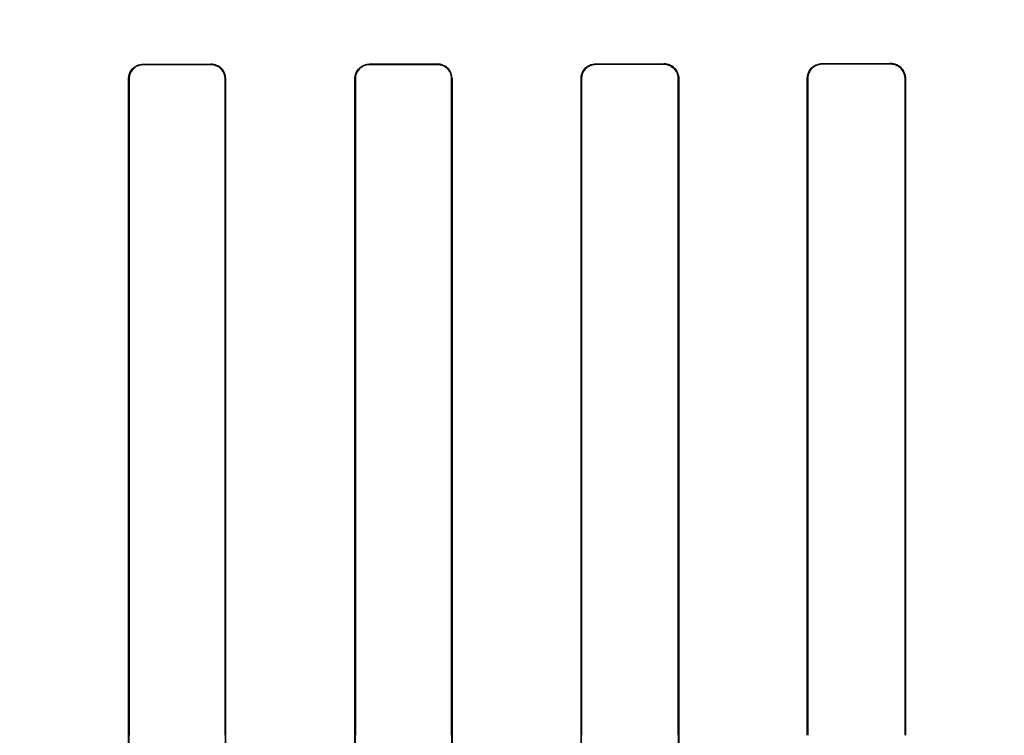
# Model space of a CAD drawing. Header units: millimetres. Extents: x 0 to 297, y 0 to 210.
# Tile 147 of 256: x 58.556 to 58.708, y 157.161 to 157.272. Entities that reach past the tile are written whole.
import ezdxf

# ---------------------------------------------------------------- set-up
doc = ezdxf.new("R2010")
doc.units = ezdxf.units.MM
doc.header["$LTSCALE"] = 16.335
doc.layers.get('0').update_dxf_attribs({"linetype": 'CONTINUOUS'})
for name, color, linetype in [('AXES_REF', 7, 'CONTINUOUS'), ('INTFCLR_1', 7, 'CONTINUOUS'), ('INTFCLR_72935', 7, 'CONTINUOUS')]:
    doc.layers.add(name, color=color, linetype=linetype)

msp = doc.modelspace()

# ---------------------------------------------------------------- linework, layer by layer
at = {"color": 7, "linetype": 'Continuous'}
for radius in [6.787079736, 6.7865, 6.743039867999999]:
    msp.add_circle((57.4637311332, 154.7114782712), radius, dxfattribs=at)
for radius, start, end in [(6.72, 278.2771290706, 261.7228709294), (6.874, 143.2753922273, 36.7246077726)]:
    msp.add_arc((57.4637311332, 154.7114782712), radius, start, end, dxfattribs=at)
at = {"layer": 'AXES_REF', "color": 9, "linetype": 'Continuous'}
for radius in [6.191158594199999, 4.150003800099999]:
    msp.add_circle((57.4637311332, 154.7114782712), radius, dxfattribs=at)
at = {"layer": 'INTFCLR_1', "color": 9, "linetype": 'Continuous'}
for p, q in [((58.57517683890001, 157.2652046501), (58.57517683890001, 157.2651307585)), ((58.58567683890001, 157.2651357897), (58.58567683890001, 157.2652099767)), ((58.6101768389, 157.2652266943), (58.6101768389, 157.2651515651)), ((58.6206768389, 157.2651600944), (58.6206768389, 157.2652357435)), ((58.64517683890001, 157.265261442), (58.64517683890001, 157.265184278)), ((58.65567683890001, 157.2651965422), (58.65567683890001, 157.2652744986)), ((58.6801768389, 157.2653100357), (58.6801768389, 157.2652298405)), ((58.6906768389, 157.2652462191), (58.6906768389, 157.2653275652)), ((58.5730153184, 157.2629683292), (58.5729415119, 157.2629683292)), ((58.58791976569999, 157.2629683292), (58.5878454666, 157.2629683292)), ((58.6079952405, 157.2629683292), (58.6079202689, 157.2629683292)), ((58.6229463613, 157.2629683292), (58.622870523, 157.2629683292)), ((58.6429633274, 157.2629683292), (58.642886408, 157.2629683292)), ((58.6579860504, 157.2629683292), (58.65790780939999, 157.2629683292)), ((58.6779186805, 157.2629683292), (58.6778388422, 157.2629683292)), ((58.6930402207, 157.2629683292), (58.6929584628, 157.2629683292))]:
    msp.add_line(p, q, dxfattribs=at)
at = {"layer": 'INTFCLR_1', "color": 6, "linetype": 'Continuous'}
for p, q in [((58.6206768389, 157.2652357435), (58.6101768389, 157.2652266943)), ((58.5729415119, 157.1614683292), (58.5729415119, 157.2629683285)), ((58.5730153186, 157.1614683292), (58.5730153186, 157.262968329)), ((58.5878454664, 157.262968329), (58.5878454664, 157.1614683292)), ((58.5879197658, 157.2629683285), (58.5879197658, 157.1614683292)), ((58.6079202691, 157.1614683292), (58.6079202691, 157.2629683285)), ((58.6079952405, 157.1614683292), (58.6079952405, 157.262968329)), ((58.622870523, 157.262968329), (58.622870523, 157.1614683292)), ((58.6229463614, 157.2629683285), (58.6229463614, 157.1614683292)), ((58.6428864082, 157.1614683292), (58.6428864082, 157.2629683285)), ((58.6429633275, 157.1614683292), (58.6429633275, 157.262968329)), ((58.65790780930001, 157.262968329), (58.65790780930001, 157.1614683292)), ((58.6579860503, 157.2629683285), (58.6579860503, 157.1614683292)), ((58.6778388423, 157.1614683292), (58.6778388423, 157.2629683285)), ((58.6779186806, 157.1614683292), (58.6779186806, 157.262968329)), ((58.69295846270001, 157.262968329), (58.69295846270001, 157.1614683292)), ((58.6930402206, 157.2629683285), (58.6930402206, 157.1614683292)), ((58.5729327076, 157.1429135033), (58.5729415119, 157.1614683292)), ((58.5730086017, 157.1429135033), (58.5730153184, 157.1614683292)), ((58.5878454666, 157.1614683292), (58.5878522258, 157.1429135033)), ((58.58791976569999, 157.1614683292), (58.5879286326, 157.1429135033)), ((58.6079113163, 157.1429135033), (58.6079202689, 157.1614683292)), ((58.6079884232, 157.1429135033), (58.6079952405, 157.1614683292)), ((58.622870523, 157.1614683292), (58.6228774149, 157.1429135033)), ((58.6229463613, 157.1614683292), (58.6229554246, 157.1429135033)), ((58.6428772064, 157.1429135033), (58.642886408, 157.1614683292)), ((58.6429563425, 157.1429135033), (58.6429633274, 157.1614683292)), ((58.65790780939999, 157.1614683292), (58.6579149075, 157.1429135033)), ((58.6579860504, 157.1614683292), (58.6579954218, 157.1429135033))]:
    msp.add_line(p, q, dxfattribs=at)
for centre, major_axis, ratio, start_param, end_param in [((58.5279268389, 157.2664683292), (0.3650864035, 0), 0.0034906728, -1.4410108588, -1.4119473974), ((58.5279268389, 157.2664683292), (0.3860864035, 0), 0.0034906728, -1.4481068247, -1.4206549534), ((58.5279268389, 157.2664683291), (0.3860864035, 0), 0.0034906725, -1.3561158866, -1.328192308), ((58.5279268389, 157.2664683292), (0.3650864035, 0), 0.0034906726, -1.2438455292, -1.2133136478), ((58.5279268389, 157.2664683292), (0.3860864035, 0), 0.0034906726, -1.2622347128, -1.2335556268), ((58.5279268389, 157.2664683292), (0.3650864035, 0), 0.0034906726, -1.140627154, -1.1087454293), ((58.5279268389, 157.2664683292), (0.3860864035, 0), 0.0034906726, -1.165444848, -1.1356558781)]:
    msp.add_ellipse(centre, major_axis=major_axis, ratio=ratio, start_param=start_param, end_param=end_param, dxfattribs=at)
for points, knots in [([(58.5729415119, 157.2629683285), (58.5729415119, 157.2635381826), (58.5734177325, 157.2647264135), (58.57460592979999, 157.2652043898), (58.5751768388, 157.2652046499)], [0, 0, 0, 0, 0.4995376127, 1, 1, 1, 1]), ([(58.5730153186, 157.262968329), (58.5730153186, 157.2634706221), (58.5734201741, 157.2646106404), (58.5745767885, 157.2651305), (58.5751768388, 157.2651307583)], [0, 0, 0, 0, 0.4556593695, 1, 1, 1, 1]), ([(58.5879197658, 157.2629683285), (58.5879197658, 157.2634869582), (58.587502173, 157.264669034), (58.5863015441, 157.2652103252), (58.5856768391, 157.2652099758)], [0, 0, 0, 0, 0.4536114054, 1, 1, 1, 1]), ([(58.5856768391, 157.2651357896), (58.5862332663, 157.2651360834), (58.5873865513, 157.2646700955), (58.5878454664, 157.2635181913), (58.5878454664, 157.262968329)], [0, 0, 0, 0, 0.502967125, 1, 1, 1, 1]), ([(58.6079202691, 157.2629683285), (58.6079202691, 157.2635402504), (58.6084010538, 157.2647518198), (58.6096176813, 157.2652300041), (58.6102074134, 157.2652304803)], [0, 0, 0, 0, 0.4923340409, 1, 1, 1, 1]), ([(58.6079952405, 157.262968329), (58.6079952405, 157.2634694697), (58.60839731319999, 157.2646190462), (58.6095654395, 157.2651511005), (58.6101768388, 157.2651515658)], [0, 0, 0, 0, 0.4504473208, 1, 1, 1, 1]), ([(58.6206768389, 157.2651600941), (58.6212432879, 157.2651605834), (58.6224105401, 157.2646852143), (58.622870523, 157.2635207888), (58.622870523, 157.262968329)], [0, 0, 0, 0, 0.5062513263, 1, 1, 1, 1]), ([(58.6229463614, 157.2629683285), (58.6229463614, 157.2634875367), (58.62253314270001, 157.2646700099), (58.6213348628, 157.265232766), (58.6207072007, 157.2652321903)], [0, 0, 0, 0, 0.4527173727, 1, 1, 1, 1]), ([(58.6428864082, 157.2629683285), (58.6428864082, 157.2634813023), (58.6432942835, 157.2646855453), (58.6445221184, 157.2652606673), (58.64517683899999, 157.2652614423)], [0, 0, 0, 0, 0.4393046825, 1, 1, 1, 1]), ([(58.6429633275, 157.262968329), (58.6429633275, 157.2634715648), (58.643365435, 157.2646370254), (58.644551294, 157.2651835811), (58.64517683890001, 157.2651842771)], [0, 0, 0, 0, 0.4458223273, 1, 1, 1, 1]), ([(58.6556768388, 157.2652744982), (58.65621731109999, 157.2652752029), (58.6574358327, 157.2648392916), (58.6579860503, 157.2636048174), (58.6579860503, 157.2629683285)], [0, 0, 0, 0, 0.4592101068, 1, 1, 1, 1]), ([(58.65567683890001, 157.2651965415), (58.65625850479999, 157.2651972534), (58.6574465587, 157.2647074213), (58.65790780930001, 157.2635243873), (58.65790780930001, 157.262968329)], [0, 0, 0, 0, 0.5112540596, 1, 1, 1, 1]), ([(58.6778388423, 157.2629683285), (58.6778388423, 157.2634841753), (58.6782467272, 157.2647119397), (58.6795008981, 157.2653089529), (58.6801768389, 157.2653100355)], [0, 0, 0, 0, 0.4328341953, 1, 1, 1, 1]), ([(58.6779186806, 157.262968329), (58.6779186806, 157.2634685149), (58.6783147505, 157.2646547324), (58.6795258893, 157.2652288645), (58.6801768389, 157.2652298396)], [0, 0, 0, 0, 0.4345148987, 1, 1, 1, 1]), ([(58.690676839, 157.2653275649), (58.69123946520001, 157.2653285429), (58.6924884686, 157.2648721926), (58.6930402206, 157.2636103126), (58.6930402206, 157.2629683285)], [0, 0, 0, 0, 0.4670610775, 1, 1, 1, 1]), ([(58.690676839, 157.2652462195), (58.6911364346, 157.2652469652), (58.692324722, 157.2648962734), (58.69295846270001, 157.2636678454), (58.69295846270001, 157.262968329)], [0, 0, 0, 0, 0.3965069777, 1, 1, 1, 1])]:
    msp.add_open_spline(points, degree=3, knots=knots, dxfattribs=at)
at = {"layer": 'INTFCLR_72935', "color": 9, "linetype": 'Continuous'}
for p, q in [((58.57517683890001, 157.2651307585), (58.57517683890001, 157.2652046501)), ((58.58567683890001, 157.2652099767), (58.58567683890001, 157.2651357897)), ((58.6101768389, 157.2651515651), (58.6101768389, 157.2652266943)), ((58.6206768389, 157.2652357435), (58.6206768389, 157.2651600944)), ((58.64517683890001, 157.265184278), (58.64517683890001, 157.265261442)), ((58.65567683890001, 157.2652744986), (58.65567683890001, 157.2651965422)), ((58.6801768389, 157.2652298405), (58.6801768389, 157.2653100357)), ((58.6906768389, 157.2653275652), (58.6906768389, 157.2652462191)), ((58.5729415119, 157.2629683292), (58.5730153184, 157.2629683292)), ((58.5878454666, 157.2629683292), (58.58791976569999, 157.2629683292)), ((58.6079202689, 157.2629683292), (58.6079952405, 157.2629683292)), ((58.622870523, 157.2629683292), (58.6229463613, 157.2629683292)), ((58.642886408, 157.2629683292), (58.6429633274, 157.2629683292)), ((58.65790780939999, 157.2629683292), (58.6579860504, 157.2629683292)), ((58.6778388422, 157.2629683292), (58.6779186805, 157.2629683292)), ((58.6929584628, 157.2629683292), (58.6930402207, 157.2629683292))]:
    msp.add_line(p, q, dxfattribs=at)
at = {"layer": 'INTFCLR_72935', "color": 6, "linetype": 'Continuous'}
for p, q in [((58.572941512, 157.2629683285), (58.572941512, 157.1614683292)), ((58.5730153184, 157.262968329), (58.5730153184, 157.1614683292)), ((58.5878454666, 157.1614683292), (58.5878454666, 157.262968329)), ((58.58791976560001, 157.1614683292), (58.58791976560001, 157.2629683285)), ((58.6079202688, 157.2629683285), (58.6079202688, 157.1614683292)), ((58.6079952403, 157.262968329), (58.6079952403, 157.1614683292)), ((58.6228705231, 157.1614683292), (58.6228705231, 157.262968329)), ((58.6229463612, 157.1614683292), (58.6229463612, 157.2629683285)), ((58.6428864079, 157.2629683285), (58.6428864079, 157.1614683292)), ((58.6429633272, 157.262968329), (58.6429633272, 157.1614683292)), ((58.65790780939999, 157.1614683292), (58.65790780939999, 157.262968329)), ((58.6579860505, 157.1614683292), (58.6579860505, 157.2629683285)), ((58.6778388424, 157.2629683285), (58.6778388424, 157.1614683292)), ((58.6779186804, 157.262968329), (58.6779186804, 157.1614683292)), ((58.6929584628, 157.1614683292), (58.6929584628, 157.262968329)), ((58.6930402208, 157.1614683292), (58.6930402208, 157.2629683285))]:
    msp.add_line(p, q, dxfattribs=at)
for centre, major_axis, ratio, start_param, end_param in [((58.5279268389, 157.2664683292), (0.3650864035, 0), 0.0034906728, -1.4410108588, -1.4119473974), ((58.5279268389, 157.2664683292), (0.3860864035, 0), 0.0034906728, -1.4481068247, -1.4206549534), ((58.5279268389, 157.2664683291), (0.3650864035, 0), 0.0034906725, -1.3435565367, -1.313931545), ((58.5279268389, 157.2664683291), (0.3860864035, 0), 0.0034906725, -1.3561158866, -1.328192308), ((58.5279268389, 157.2664683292), (0.3650864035, 0), 0.0034906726, -1.2438455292, -1.2133136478), ((58.5279268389, 157.2664683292), (0.3860864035, 0), 0.0034906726, -1.2622347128, -1.2335556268), ((58.5279268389, 157.2664683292), (0.3650864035, 0), 0.0034906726, -1.140627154, -1.1087454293), ((58.5279268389, 157.2664683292), (0.3860864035, 0), 0.0034906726, -1.165444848, -1.1356558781)]:
    msp.add_ellipse(centre, major_axis=major_axis, ratio=ratio, start_param=start_param, end_param=end_param, dxfattribs=at)
for points, knots in [([(58.572941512, 157.2629683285), (58.572941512, 157.2634875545), (58.5733599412, 157.2646664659), (58.5745560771, 157.2652043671), (58.57517683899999, 157.2652046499)], [0, 0, 0, 0, 0.4554662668, 1, 1, 1, 1]), ([(58.57517683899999, 157.2651307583), (58.574614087, 157.265130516), (58.5734633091, 157.2646557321), (58.5730153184, 157.2635086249), (58.5730153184, 157.262968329)], [0, 0, 0, 0, 0.510179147, 1, 1, 1, 1]), ([(58.58567683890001, 157.2652099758), (58.5862596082, 157.2652103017), (58.5874536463, 157.2647197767), (58.58791976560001, 157.2635297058), (58.58791976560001, 157.2629683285)], [0, 0, 0, 0, 0.5093484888, 1, 1, 1, 1]), ([(58.5878454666, 157.262968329), (58.5878454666, 157.2634699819), (58.5874414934, 157.2646129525), (58.5862806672, 157.2651361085), (58.5856768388, 157.2651357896)], [0, 0, 0, 0, 0.4537868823, 1, 1, 1, 1]), ([(58.6079202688, 157.2629683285), (58.6079202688, 157.2634860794), (58.6083354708, 157.2646750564), (58.6095438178, 157.2652261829), (58.610176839, 157.2652266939)], [0, 0, 0, 0, 0.449916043, 1, 1, 1, 1]), ([(58.6101768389, 157.2651515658), (58.6096107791, 157.265151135), (58.6084496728, 157.2646739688), (58.6079952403, 157.263515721), (58.6079952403, 157.262968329)], [0, 0, 0, 0, 0.5083829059, 1, 1, 1, 1]), ([(58.6229463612, 157.2629683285), (58.6229463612, 157.263479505), (58.6225384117, 157.2646725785), (58.62132187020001, 157.2652363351), (58.6206768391, 157.2652357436)], [0, 0, 0, 0, 0.4421147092, 1, 1, 1, 1]), ([(58.6228705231, 157.262968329), (58.6228705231, 157.263470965), (58.62246707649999, 157.264626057), (58.6212921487, 157.2651606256), (58.6206768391, 157.2651600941)], [0, 0, 0, 0, 0.4496067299, 1, 1, 1, 1]), ([(58.6428864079, 157.2629683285), (58.6428864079, 157.2634877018), (58.64330099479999, 157.2646934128), (58.64452822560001, 157.2652606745), (58.6451768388, 157.2652614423)], [0, 0, 0, 0, 0.4446739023, 1, 1, 1, 1]), ([(58.64517683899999, 157.2651842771), (58.6445973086, 157.2651836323), (58.6434184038, 157.2646930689), (58.6429633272, 157.2635186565), (58.6429633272, 157.262968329)], [0, 0, 0, 0, 0.5129234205, 1, 1, 1, 1]), ([(58.6579860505, 157.2629683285), (58.6579860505, 157.2634819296), (58.65757785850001, 157.2646943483), (58.6563392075, 157.2652753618), (58.65567683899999, 157.2652744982)], [0, 0, 0, 0, 0.4367466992, 1, 1, 1, 1]), ([(58.65790780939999, 157.262968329), (58.65790780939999, 157.2634725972), (58.6575049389, 157.2646457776), (58.6563090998, 157.2651973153), (58.65567683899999, 157.2651965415)], [0, 0, 0, 0, 0.4436912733, 1, 1, 1, 1]), ([(58.6778388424, 157.2629683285), (58.6778388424, 157.2634886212), (58.67825110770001, 157.2647175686), (58.6795050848, 157.2653089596), (58.6801768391, 157.2653100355)], [0, 0, 0, 0, 0.4364696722, 1, 1, 1, 1]), ([(58.6801768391, 157.2652298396), (58.67971635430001, 157.2652291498), (58.67853878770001, 157.2648737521), (58.6779186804, 157.2636568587), (58.6779186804, 157.262968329)], [0, 0, 0, 0, 0.4007652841, 1, 1, 1, 1]), ([(58.6930402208, 157.2629683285), (58.6930402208, 157.2634847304), (58.692632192, 157.2647234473), (58.6913633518, 157.2653287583), (58.6906768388, 157.2653275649)], [0, 0, 0, 0, 0.4292917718, 1, 1, 1, 1]), ([(58.6929584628, 157.262968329), (58.6929584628, 157.263475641), (58.6925555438, 157.2646736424), (58.6913313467, 157.2652472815), (58.6906768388, 157.2652462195)], [0, 0, 0, 0, 0.4366525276, 1, 1, 1, 1])]:
    msp.add_open_spline(points, degree=3, knots=knots, dxfattribs=at)

doc.saveas('drawing.dxf')
